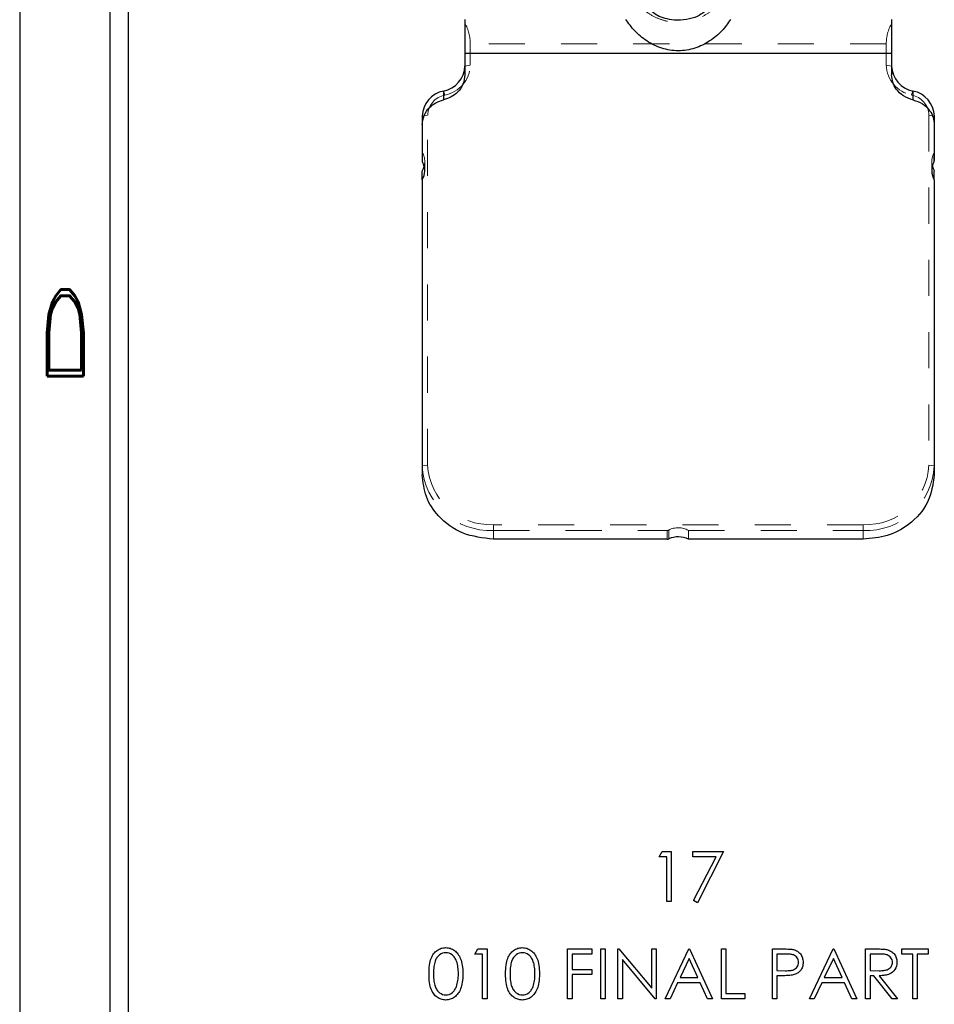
# Model space of a CAD drawing. Header units: inches. Extents: x 7.3 to 43.3, y -43.5 to -20.4.
# Tile 31 of 136: x 7.5 to 10.1, y -31.9 to -29.2. Entities that reach past the tile are written whole.
import ezdxf

# ---------------------------------------------------------------- set-up
doc = ezdxf.new("R2010")
doc.units = ezdxf.units.IN
doc.header["$LTSCALE"] = 0.5
doc.header["$MEASUREMENT"] = 0
doc.linetypes.add('HIDDEN', pattern=[0.225, 0.15, -0.075])
for name, color, linetype in [('APP-M-S', 30, 'Continuous'), ('SID-M-D', 42, 'Continuous'), ('SID-M-S', 105, 'Continuous')]:
    doc.layers.add(name, color=color, linetype=linetype)
doc.styles.add('R', font='ROMAND.SHX')

# ---------------------------------------------------------------- blocks, each defined once
blk = doc.blocks.new('*U11')
at = {"layer": 'SID-M-S'}
for p, q in [((-34.55, 22), (-34.55, 0)), ((-34.3, 22), (-34.3, 0)), ((-34.25, 22), (-34.25, 0))]:
    blk.add_line(p, q, dxfattribs=at)
at = {"layer": 'SID-M-D', "style": 'R', "width": 4}
blk.add_text('D', height=0.1, rotation=90, dxfattribs=at).set_placement((-34.3738, 12.6806))

msp = doc.modelspace()

# ---------------------------------------------------------------- linework, layer by layer
at = {"color": 7, "linetype": 'Continuous'}
for p, q in [((9.3111, -31.4931), (9.3192, -31.479)), ((9.3192, -31.479), (9.3447, -31.479)), ((9.3447, -31.479), (9.3447, -31.479)), ((9.3447, -31.479), (9.3447, -31.6168)), ((9.4048, -31.479), (9.4896, -31.479)), ((9.4048, -31.4931), (9.4048, -31.479)), ((9.4896, -31.479), (9.4171, -31.6203)), ((9.4896, -31.479), (9.4896, -31.479)), ((9.3323, -31.4931), (9.3111, -31.4931)), ((9.3111, -31.4931), (9.3111, -31.4931)), ((9.3323, -31.6168), (9.3323, -31.4931)), ((9.3323, -31.4931), (9.3323, -31.4931)), ((9.4686, -31.4931), (9.4048, -31.4931)), ((9.4048, -31.4931), (9.4048, -31.4931)), ((9.4064, -31.6144), (9.4686, -31.4931)), ((9.4686, -31.4931), (9.4686, -31.4931)), ((9.3447, -31.6168), (9.3323, -31.6168)), ((9.3323, -31.6168), (9.3323, -31.6168)), ((9.3447, -31.6168), (9.3447, -31.6168)), ((9.4171, -31.6203), (9.4064, -31.6144)), ((9.4064, -31.6144), (9.4064, -31.6144)), ((9.4171, -31.6203), (9.4171, -31.6203)), ((8.6871, -31.7617), (8.6893, -31.759)), ((8.6893, -31.759), (8.6915, -31.7565)), ((8.6915, -31.7565), (8.6939, -31.7542)), ((8.6939, -31.7542), (8.6965, -31.7522)), ((8.6965, -31.7522), (8.6992, -31.7504)), ((8.6992, -31.7504), (8.702, -31.7488)), ((8.702, -31.7488), (8.7049, -31.7475)), ((8.7049, -31.7475), (8.7078, -31.7464)), ((8.7117, -31.7601), (8.7075, -31.762)), ((8.7078, -31.7464), (8.7108, -31.7456)), ((8.7108, -31.7456), (8.7139, -31.745)), ((8.7162, -31.759), (8.7117, -31.7601)), ((8.7139, -31.745), (8.7171, -31.7446)), ((8.7207, -31.7586), (8.7162, -31.759)), ((8.7171, -31.7446), (8.7203, -31.7445)), ((8.7203, -31.7445), (8.7203, -31.7445)), ((8.7203, -31.7445), (8.7236, -31.7446)), ((8.7252, -31.759), (8.7207, -31.7586)), ((8.7207, -31.7586), (8.7207, -31.7586)), ((8.7236, -31.7446), (8.7268, -31.745)), ((8.7296, -31.7601), (8.7252, -31.759)), ((8.7268, -31.745), (8.73, -31.7456)), ((8.7339, -31.762), (8.7296, -31.7601)), ((8.73, -31.7456), (8.733, -31.7464)), ((8.733, -31.7464), (8.736, -31.7475)), ((8.736, -31.7475), (8.7389, -31.7488)), ((8.7389, -31.7488), (8.7418, -31.7504)), ((8.7418, -31.7504), (8.7445, -31.7522)), ((8.7445, -31.7522), (8.7471, -31.7543)), ((8.7471, -31.7543), (8.7496, -31.7566)), ((8.7496, -31.7566), (8.752, -31.7591)), ((8.752, -31.7591), (8.7542, -31.7619)), ((8.8015, -31.7622), (8.8095, -31.748)), ((8.8095, -31.748), (8.835, -31.748)), ((8.835, -31.748), (8.835, -31.748)), ((8.835, -31.748), (8.835, -31.8858)), ((8.8991, -31.7617), (8.9012, -31.759)), ((8.9012, -31.759), (8.9035, -31.7565)), ((8.9035, -31.7565), (8.9059, -31.7542)), ((8.9059, -31.7542), (8.9085, -31.7522)), ((8.9085, -31.7522), (8.9112, -31.7504)), ((8.9112, -31.7504), (8.914, -31.7488)), ((8.914, -31.7488), (8.9169, -31.7475)), ((8.9169, -31.7475), (8.9198, -31.7464)), ((8.9237, -31.7601), (8.9195, -31.762)), ((8.9198, -31.7464), (8.9228, -31.7456)), ((8.9228, -31.7456), (8.9259, -31.745)), ((8.9282, -31.759), (8.9237, -31.7601)), ((8.9259, -31.745), (8.9291, -31.7446)), ((8.9327, -31.7586), (8.9282, -31.759)), ((8.9291, -31.7446), (8.9323, -31.7445)), ((8.9323, -31.7445), (8.9323, -31.7445)), ((8.9323, -31.7445), (8.9356, -31.7446)), ((8.9372, -31.759), (8.9327, -31.7586)), ((8.9327, -31.7586), (8.9327, -31.7586)), ((8.9356, -31.7446), (8.9388, -31.745)), ((8.9416, -31.7601), (8.9372, -31.759)), ((8.9388, -31.745), (8.942, -31.7456)), ((8.9459, -31.762), (8.9416, -31.7601)), ((8.942, -31.7456), (8.945, -31.7464)), ((8.945, -31.7464), (8.948, -31.7475)), ((8.948, -31.7475), (8.9509, -31.7488)), ((8.9509, -31.7488), (8.9537, -31.7504)), ((8.9537, -31.7504), (8.9565, -31.7522)), ((8.9565, -31.7522), (8.9591, -31.7543)), ((8.9591, -31.7543), (8.9616, -31.7566)), ((8.9616, -31.7566), (8.964, -31.7591)), ((8.964, -31.7591), (8.9662, -31.7619)), ((9.0576, -31.748), (9.1247, -31.748)), ((9.0576, -31.8858), (9.0576, -31.748)), ((9.1247, -31.748), (9.1247, -31.748)), ((9.1247, -31.748), (9.1247, -31.7622)), ((9.1495, -31.748), (9.1618, -31.748)), ((9.1495, -31.8858), (9.1495, -31.748)), ((9.1618, -31.748), (9.1618, -31.748)), ((9.1618, -31.748), (9.1618, -31.8858)), ((9.1972, -31.8858), (9.1972, -31.748)), ((9.1972, -31.748), (9.1972, -31.748)), ((9.1972, -31.748), (9.1998, -31.748)), ((9.1998, -31.748), (9.1998, -31.748)), ((9.1998, -31.748), (9.2908, -31.8565)), ((9.2908, -31.8565), (9.2908, -31.748)), ((9.2908, -31.748), (9.2908, -31.748)), ((9.2908, -31.748), (9.3032, -31.748)), ((9.3032, -31.748), (9.3032, -31.748)), ((9.3032, -31.748), (9.3032, -31.8858)), ((9.3279, -31.8858), (9.3933, -31.748)), ((9.3933, -31.748), (9.3933, -31.748)), ((9.3933, -31.748), (9.395, -31.748)), ((9.395, -31.748), (9.4586, -31.8858)), ((9.4834, -31.748), (9.4957, -31.748)), ((9.4834, -31.8858), (9.4834, -31.748)), ((9.4957, -31.748), (9.4957, -31.748)), ((9.4957, -31.748), (9.4957, -31.8717)), ((9.6247, -31.748), (9.6517, -31.748)), ((9.6247, -31.8858), (9.6247, -31.748)), ((9.6517, -31.748), (9.6517, -31.748)), ((9.6517, -31.748), (9.6573, -31.7481)), ((9.6573, -31.7481), (9.6624, -31.7482)), ((9.6624, -31.7482), (9.667, -31.7483)), ((9.667, -31.7483), (9.6712, -31.7486)), ((9.6712, -31.7486), (9.6749, -31.7488)), ((9.6749, -31.7488), (9.6781, -31.7492)), ((9.6781, -31.7492), (9.6808, -31.7496)), ((9.6808, -31.7496), (9.6831, -31.7501)), ((9.6831, -31.7501), (9.6831, -31.7501)), ((9.6831, -31.7501), (9.6859, -31.7509)), ((9.6859, -31.7509), (9.6887, -31.7519)), ((9.6887, -31.7519), (9.6912, -31.7532)), ((9.6912, -31.7532), (9.6937, -31.7546)), ((9.6937, -31.7546), (9.696, -31.7562)), ((9.696, -31.7562), (9.6981, -31.758)), ((9.6981, -31.758), (9.7002, -31.76)), ((9.7002, -31.76), (9.7021, -31.7621)), ((9.7272, -31.8858), (9.7925, -31.748)), ((9.7925, -31.748), (9.7925, -31.748)), ((9.7925, -31.748), (9.7943, -31.748)), ((9.7943, -31.748), (9.8579, -31.8858)), ((9.8826, -31.748), (9.9102, -31.748)), ((9.8826, -31.8858), (9.8826, -31.748)), ((9.9102, -31.748), (9.9102, -31.748)), ((9.9102, -31.748), (9.9157, -31.7481)), ((9.9157, -31.7481), (9.9208, -31.7481)), ((9.9208, -31.7481), (9.9254, -31.7483)), ((9.9254, -31.7483), (9.9295, -31.7485)), ((9.9295, -31.7485), (9.9332, -31.7488)), ((9.9332, -31.7488), (9.9364, -31.7491)), ((9.9364, -31.7491), (9.9392, -31.7495)), ((9.9392, -31.7495), (9.9414, -31.7499)), ((9.9414, -31.7499), (9.9414, -31.7499)), ((9.9414, -31.7499), (9.9444, -31.7507)), ((9.9444, -31.7507), (9.9473, -31.7517)), ((9.9473, -31.7517), (9.95, -31.7529)), ((9.95, -31.7529), (9.9526, -31.7543)), ((9.9526, -31.7543), (9.955, -31.756)), ((9.955, -31.756), (9.9573, -31.7578)), ((9.9573, -31.7578), (9.9595, -31.7598)), ((9.9595, -31.7598), (9.9615, -31.762)), ((9.9833, -31.7622), (9.9833, -31.748)), ((9.9833, -31.748), (9.9833, -31.748)), ((9.9833, -31.748), (10.0557, -31.748)), ((10.0557, -31.748), (10.0557, -31.748)), ((10.0557, -31.748), (10.0557, -31.7622)), ((8.6757, -31.7928), (8.6765, -31.7877)), ((8.6765, -31.7877), (8.6775, -31.783)), ((8.6775, -31.783), (8.6787, -31.7787)), ((8.6787, -31.7787), (8.6801, -31.7748)), ((8.6801, -31.7748), (8.6816, -31.7712)), ((8.6816, -31.7712), (8.6833, -31.7678)), ((8.6833, -31.7678), (8.6851, -31.7646)), ((8.6851, -31.7646), (8.6871, -31.7617)), ((8.6899, -31.7854), (8.689, -31.7889)), ((8.6909, -31.7823), (8.6899, -31.7854)), ((8.692, -31.7795), (8.6909, -31.7823)), ((8.6933, -31.7768), (8.692, -31.7795)), ((8.6946, -31.7744), (8.6933, -31.7768)), ((8.6961, -31.7721), (8.6946, -31.7744)), ((8.6977, -31.7699), (8.6961, -31.7721)), ((8.6995, -31.768), (8.6977, -31.7699)), ((8.7013, -31.7662), (8.6995, -31.768)), ((8.7033, -31.7646), (8.7013, -31.7662)), ((8.7075, -31.762), (8.7033, -31.7646)), ((8.7381, -31.7646), (8.7339, -31.762)), ((8.74, -31.7662), (8.7381, -31.7646)), ((8.7419, -31.7681), (8.74, -31.7662)), ((8.7437, -31.7701), (8.7419, -31.7681)), ((8.7454, -31.7724), (8.7437, -31.7701)), ((8.7469, -31.7749), (8.7454, -31.7724)), ((8.7483, -31.7776), (8.7469, -31.7749)), ((8.7497, -31.7805), (8.7483, -31.7776)), ((8.7509, -31.7836), (8.7497, -31.7805)), ((8.752, -31.787), (8.7509, -31.7836)), ((8.7529, -31.7906), (8.752, -31.787)), ((8.7542, -31.7619), (8.7562, -31.7649)), ((8.7562, -31.7649), (8.7582, -31.7682)), ((8.7582, -31.7682), (8.7599, -31.7717)), ((8.7599, -31.7717), (8.7616, -31.7754)), ((8.7616, -31.7754), (8.7631, -31.7795)), ((8.7631, -31.7795), (8.7644, -31.7838)), ((8.7644, -31.7838), (8.7654, -31.7885)), ((8.8227, -31.7622), (8.8015, -31.7622)), ((8.8015, -31.7622), (8.8015, -31.7622)), ((8.8227, -31.8858), (8.8227, -31.7622)), ((8.8227, -31.7622), (8.8227, -31.7622)), ((8.8877, -31.7928), (8.8885, -31.7877)), ((8.8885, -31.7877), (8.8895, -31.783)), ((8.8895, -31.783), (8.8907, -31.7787)), ((8.8907, -31.7787), (8.8921, -31.7748)), ((8.8921, -31.7748), (8.8936, -31.7712)), ((8.8936, -31.7712), (8.8953, -31.7678)), ((8.8953, -31.7678), (8.8971, -31.7646)), ((8.8971, -31.7646), (8.8991, -31.7617)), ((8.9019, -31.7854), (8.901, -31.7889)), ((8.9029, -31.7823), (8.9019, -31.7854)), ((8.904, -31.7795), (8.9029, -31.7823)), ((8.9052, -31.7768), (8.904, -31.7795)), ((8.9066, -31.7744), (8.9052, -31.7768)), ((8.9081, -31.7721), (8.9066, -31.7744)), ((8.9097, -31.7699), (8.9081, -31.7721)), ((8.9115, -31.768), (8.9097, -31.7699)), ((8.9133, -31.7662), (8.9115, -31.768)), ((8.9153, -31.7646), (8.9133, -31.7662)), ((8.9195, -31.762), (8.9153, -31.7646)), ((8.95, -31.7646), (8.9459, -31.762)), ((8.952, -31.7662), (8.95, -31.7646)), ((8.9539, -31.7681), (8.952, -31.7662)), ((8.9557, -31.7701), (8.9539, -31.7681)), ((8.9574, -31.7724), (8.9557, -31.7701)), ((8.9589, -31.7749), (8.9574, -31.7724)), ((8.9603, -31.7776), (8.9589, -31.7749)), ((8.9617, -31.7805), (8.9603, -31.7776)), ((8.9629, -31.7836), (8.9617, -31.7805)), ((8.964, -31.787), (8.9629, -31.7836)), ((8.9649, -31.7906), (8.964, -31.787)), ((8.9662, -31.7619), (8.9682, -31.7649)), ((8.9682, -31.7649), (8.9702, -31.7682)), ((8.9702, -31.7682), (8.9719, -31.7717)), ((8.9719, -31.7717), (8.9736, -31.7754)), ((8.9736, -31.7754), (8.9751, -31.7795)), ((8.9751, -31.7795), (8.9764, -31.7838)), ((8.9764, -31.7838), (8.9774, -31.7885)), ((9.1247, -31.7622), (9.07, -31.7622)), ((9.07, -31.7622), (9.07, -31.7622)), ((9.07, -31.7622), (9.07, -31.8046)), ((9.1247, -31.7622), (9.1247, -31.7622)), ((9.3004, -31.8858), (9.2095, -31.7776)), ((9.2095, -31.7776), (9.2095, -31.7776)), ((9.2095, -31.7776), (9.2095, -31.8858)), ((9.394, -31.7749), (9.3691, -31.8275)), ((9.4183, -31.8275), (9.394, -31.7749)), ((9.6371, -31.7622), (9.6371, -31.8081)), ((9.6623, -31.7622), (9.6371, -31.7622)), ((9.6657, -31.7622), (9.6623, -31.7622)), ((9.6623, -31.7622), (9.6623, -31.7622)), ((9.669, -31.7623), (9.6657, -31.7622)), ((9.6719, -31.7625), (9.669, -31.7623)), ((9.6747, -31.7628), (9.6719, -31.7625)), ((9.6771, -31.7631), (9.6747, -31.7628)), ((9.6794, -31.7635), (9.6771, -31.7631)), ((9.6813, -31.764), (9.6794, -31.7635)), ((9.683, -31.7646), (9.6813, -31.764)), ((9.686, -31.7659), (9.683, -31.7646)), ((9.6888, -31.7678), (9.686, -31.7659)), ((9.6911, -31.77), (9.6888, -31.7678)), ((9.6932, -31.7726), (9.6911, -31.77)), ((9.6949, -31.7755), (9.6932, -31.7726)), ((9.6962, -31.7785), (9.6949, -31.7755)), ((9.6969, -31.7817), (9.6962, -31.7785)), ((9.6971, -31.785), (9.6969, -31.7817)), ((9.6969, -31.7884), (9.6971, -31.785)), ((9.6971, -31.785), (9.6971, -31.785)), ((9.7021, -31.7621), (9.7038, -31.7645)), ((9.7038, -31.7645), (9.7053, -31.767)), ((9.7053, -31.767), (9.7066, -31.7696)), ((9.7066, -31.7696), (9.7076, -31.7724)), ((9.7076, -31.7724), (9.7084, -31.7753)), ((9.7084, -31.7753), (9.709, -31.7784)), ((9.709, -31.7784), (9.7094, -31.7816)), ((9.7094, -31.7816), (9.7095, -31.785)), ((9.7095, -31.785), (9.7094, -31.7884)), ((9.7095, -31.785), (9.7095, -31.785)), ((9.7933, -31.7749), (9.7683, -31.8275)), ((9.8176, -31.8275), (9.7933, -31.7749)), ((9.895, -31.7622), (9.895, -31.8081)), ((9.9208, -31.7622), (9.895, -31.7622)), ((9.9244, -31.7622), (9.9208, -31.7622)), ((9.9208, -31.7622), (9.9208, -31.7622)), ((9.9278, -31.7623), (9.9244, -31.7622)), ((9.9309, -31.7625), (9.9278, -31.7623)), ((9.9337, -31.7628), (9.9309, -31.7625)), ((9.9363, -31.7631), (9.9337, -31.7628)), ((9.9386, -31.7635), (9.9363, -31.7631)), ((9.9406, -31.764), (9.9386, -31.7635)), ((9.9424, -31.7646), (9.9406, -31.764)), ((9.9454, -31.7659), (9.9424, -31.7646)), ((9.9482, -31.7677), (9.9454, -31.7659)), ((9.9507, -31.7699), (9.9482, -31.7677)), ((9.9528, -31.7725), (9.9507, -31.7699)), ((9.9546, -31.7754), (9.9528, -31.7725)), ((9.9558, -31.7784), (9.9546, -31.7754)), ((9.9566, -31.7815), (9.9558, -31.7784)), ((9.9568, -31.7848), (9.9566, -31.7815)), ((9.9566, -31.7882), (9.9568, -31.7848)), ((9.9568, -31.7848), (9.9568, -31.7848)), ((9.9615, -31.762), (9.9633, -31.7644)), ((9.9633, -31.7644), (9.9649, -31.767)), ((9.9649, -31.767), (9.9662, -31.7696)), ((9.9662, -31.7696), (9.9673, -31.7724)), ((9.9673, -31.7724), (9.9681, -31.7753)), ((9.9681, -31.7753), (9.9687, -31.7784)), ((9.9687, -31.7784), (9.9691, -31.7816)), ((9.9692, -31.7849), (9.9689, -31.7904)), ((9.9691, -31.7816), (9.9692, -31.7849)), ((9.9692, -31.7849), (9.9692, -31.7849)), ((10.0133, -31.7622), (9.9833, -31.7622)), ((10.0133, -31.8858), (10.0133, -31.7622)), ((10.0133, -31.7622), (10.0133, -31.7622)), ((10.0557, -31.7622), (10.0257, -31.7622)), ((10.0257, -31.7622), (10.0257, -31.7622)), ((10.0257, -31.7622), (10.0257, -31.8858)), ((10.0557, -31.7622), (10.0557, -31.7622)), ((8.6743, -31.8104), (8.6746, -31.8041)), ((8.6743, -31.817), (8.6743, -31.8104)), ((8.6746, -31.8041), (8.6751, -31.7982)), ((8.6751, -31.7982), (8.6757, -31.7928)), ((8.6867, -31.8114), (8.6866, -31.8169)), ((8.6869, -31.8062), (8.6867, -31.8114)), ((8.6872, -31.8013), (8.6869, -31.8062)), ((8.6877, -31.7968), (8.6872, -31.8013)), ((8.6883, -31.7927), (8.6877, -31.7968)), ((8.689, -31.7889), (8.6883, -31.7927)), ((8.7537, -31.7944), (8.7529, -31.7906)), ((8.7544, -31.7984), (8.7537, -31.7944)), ((8.7549, -31.8027), (8.7544, -31.7984)), ((8.7552, -31.8072), (8.7549, -31.8027)), ((8.7554, -31.812), (8.7552, -31.8072)), ((8.7555, -31.8169), (8.7554, -31.812)), ((8.7654, -31.7885), (8.7663, -31.7935)), ((8.7663, -31.7935), (8.767, -31.7989)), ((8.767, -31.7989), (8.7675, -31.8046)), ((8.7675, -31.8046), (8.7678, -31.8106)), ((8.7678, -31.8106), (8.7679, -31.817)), ((8.8863, -31.8104), (8.8866, -31.8041)), ((8.8863, -31.817), (8.8863, -31.8104)), ((8.8866, -31.8041), (8.8871, -31.7982)), ((8.8871, -31.7982), (8.8877, -31.7928)), ((8.8987, -31.8114), (8.8986, -31.8169)), ((8.8989, -31.8062), (8.8987, -31.8114)), ((8.8992, -31.8013), (8.8989, -31.8062)), ((8.8997, -31.7968), (8.8992, -31.8013)), ((8.9003, -31.7927), (8.8997, -31.7968)), ((8.901, -31.7889), (8.9003, -31.7927)), ((8.9657, -31.7944), (8.9649, -31.7906)), ((8.9664, -31.7984), (8.9657, -31.7944)), ((8.9669, -31.8027), (8.9664, -31.7984)), ((8.9672, -31.8072), (8.9669, -31.8027)), ((8.9674, -31.812), (8.9672, -31.8072)), ((8.9675, -31.8169), (8.9674, -31.812)), ((8.9774, -31.7885), (8.9783, -31.7935)), ((8.9783, -31.7935), (8.979, -31.7989)), ((8.979, -31.7989), (8.9795, -31.8046)), ((8.9795, -31.8046), (8.9798, -31.8106)), ((8.9798, -31.8106), (8.9799, -31.817)), ((9.07, -31.8046), (9.07, -31.8046)), ((9.07, -31.8046), (9.1247, -31.8046)), ((9.1247, -31.8046), (9.1247, -31.8046)), ((9.1247, -31.8046), (9.1247, -31.8187)), ((9.6371, -31.8081), (9.6371, -31.8081)), ((9.6371, -31.8081), (9.6612, -31.8084)), ((9.6612, -31.8084), (9.6612, -31.8084)), ((9.6612, -31.8084), (9.6647, -31.8084)), ((9.6647, -31.8084), (9.668, -31.8082)), ((9.668, -31.8082), (9.671, -31.808)), ((9.671, -31.808), (9.6739, -31.8078)), ((9.6739, -31.8078), (9.6764, -31.8074)), ((9.6764, -31.8074), (9.6787, -31.807)), ((9.6787, -31.807), (9.6808, -31.8065)), ((9.6808, -31.8065), (9.6826, -31.8059)), ((9.6826, -31.8059), (9.6858, -31.8044)), ((9.6858, -31.8044), (9.6887, -31.8026)), ((9.6887, -31.8026), (9.6911, -31.8003)), ((9.6911, -31.8003), (9.6932, -31.7977)), ((9.6932, -31.7977), (9.6949, -31.7948)), ((9.6959, -31.8138), (9.6935, -31.8154)), ((9.6949, -31.7948), (9.6962, -31.7917)), ((9.6982, -31.812), (9.6959, -31.8138)), ((9.6962, -31.7917), (9.6969, -31.7884)), ((9.7003, -31.81), (9.6982, -31.812)), ((9.7022, -31.8078), (9.7003, -31.81)), ((9.7039, -31.8055), (9.7022, -31.8078)), ((9.7054, -31.803), (9.7039, -31.8055)), ((9.7066, -31.8004), (9.7054, -31.803)), ((9.7077, -31.7976), (9.7066, -31.8004)), ((9.7085, -31.7947), (9.7077, -31.7976)), ((9.709, -31.7916), (9.7085, -31.7947)), ((9.7094, -31.7884), (9.709, -31.7916)), ((9.895, -31.8081), (9.895, -31.8081)), ((9.895, -31.8081), (9.9202, -31.8083)), ((9.9202, -31.8083), (9.9202, -31.8083)), ((9.9202, -31.8083), (9.9237, -31.8083)), ((9.9237, -31.8083), (9.9271, -31.8081)), ((9.9271, -31.8081), (9.9301, -31.8079)), ((9.9301, -31.8079), (9.933, -31.8076)), ((9.933, -31.8076), (9.9356, -31.8073)), ((9.9356, -31.8073), (9.9379, -31.8068)), ((9.9379, -31.8068), (9.94, -31.8063)), ((9.94, -31.8063), (9.9419, -31.8057)), ((9.9419, -31.8057), (9.9452, -31.8042)), ((9.9452, -31.8042), (9.9482, -31.8024)), ((9.9482, -31.8024), (9.9507, -31.8001)), ((9.9507, -31.8001), (9.9529, -31.7975)), ((9.9529, -31.7975), (9.9546, -31.7946)), ((9.9571, -31.8123), (9.953, -31.8153)), ((9.9546, -31.7946), (9.9558, -31.7915)), ((9.9558, -31.7915), (9.9566, -31.7882)), ((9.9607, -31.8088), (9.9571, -31.8123)), ((9.9637, -31.8048), (9.9607, -31.8088)), ((9.9661, -31.8003), (9.9637, -31.8048)), ((9.9678, -31.7955), (9.9661, -31.8003)), ((9.9689, -31.7904), (9.9678, -31.7955)), ((8.6743, -31.8235), (8.6743, -31.817)), ((8.6746, -31.8298), (8.6743, -31.8235)), ((8.6751, -31.8356), (8.6746, -31.8298)), ((8.6758, -31.841), (8.6751, -31.8356)), ((8.6766, -31.8461), (8.6758, -31.841)), ((8.6866, -31.8169), (8.6867, -31.8224)), ((8.6867, -31.8224), (8.6869, -31.8276)), ((8.6869, -31.8276), (8.6872, -31.8325)), ((8.6872, -31.8325), (8.6877, -31.837)), ((8.6877, -31.837), (8.6883, -31.8411)), ((8.6883, -31.8411), (8.689, -31.8449)), ((8.7526, -31.844), (8.7535, -31.8399)), ((8.7535, -31.8399), (8.7542, -31.8357)), ((8.7542, -31.8357), (8.7548, -31.8313)), ((8.7548, -31.8313), (8.7552, -31.8267)), ((8.7552, -31.8267), (8.7554, -31.8219)), ((8.7554, -31.8219), (8.7555, -31.8169)), ((8.7555, -31.8169), (8.7555, -31.8169)), ((8.7663, -31.8403), (8.7655, -31.8453)), ((8.767, -31.835), (8.7663, -31.8403)), ((8.7675, -31.8293), (8.767, -31.835)), ((8.7678, -31.8233), (8.7675, -31.8293)), ((8.7679, -31.817), (8.7678, -31.8233)), ((8.7679, -31.817), (8.7679, -31.817)), ((8.8863, -31.8235), (8.8863, -31.817)), ((8.8866, -31.8298), (8.8863, -31.8235)), ((8.8871, -31.8356), (8.8866, -31.8298)), ((8.8877, -31.841), (8.8871, -31.8356)), ((8.8886, -31.8461), (8.8877, -31.841)), ((8.8986, -31.8169), (8.8987, -31.8224)), ((8.8987, -31.8224), (8.8989, -31.8276)), ((8.8989, -31.8276), (8.8992, -31.8325)), ((8.8992, -31.8325), (8.8997, -31.837)), ((8.8997, -31.837), (8.9003, -31.8411)), ((8.9003, -31.8411), (8.901, -31.8449)), ((8.9646, -31.844), (8.9655, -31.8399)), ((8.9655, -31.8399), (8.9662, -31.8357)), ((8.9662, -31.8357), (8.9668, -31.8313)), ((8.9668, -31.8313), (8.9672, -31.8267)), ((8.9672, -31.8267), (8.9674, -31.8219)), ((8.9674, -31.8219), (8.9675, -31.8169)), ((8.9675, -31.8169), (8.9675, -31.8169)), ((8.9783, -31.8403), (8.9775, -31.8453)), ((8.979, -31.835), (8.9783, -31.8403)), ((8.9795, -31.8293), (8.979, -31.835)), ((8.9798, -31.8233), (8.9795, -31.8293)), ((8.9799, -31.817), (8.9798, -31.8233)), ((8.9799, -31.817), (8.9799, -31.817)), ((9.1247, -31.8187), (9.07, -31.8187)), ((9.07, -31.8187), (9.07, -31.8187)), ((9.07, -31.8187), (9.07, -31.8858)), ((9.1247, -31.8187), (9.1247, -31.8187)), ((9.3624, -31.8417), (9.3414, -31.8858)), ((9.4248, -31.8417), (9.3624, -31.8417)), ((9.3624, -31.8417), (9.3624, -31.8417)), ((9.3691, -31.8275), (9.3691, -31.8275)), ((9.3691, -31.8275), (9.4183, -31.8275)), ((9.4183, -31.8275), (9.4183, -31.8275)), ((9.4452, -31.8858), (9.4248, -31.8417)), ((9.4248, -31.8417), (9.4248, -31.8417)), ((9.6469, -31.8222), (9.6371, -31.8222)), ((9.6371, -31.8222), (9.6371, -31.8222)), ((9.6371, -31.8222), (9.6371, -31.8858)), ((9.6531, -31.8222), (9.6469, -31.8222)), ((9.6469, -31.8222), (9.6469, -31.8222)), ((9.6588, -31.8221), (9.6531, -31.8222)), ((9.6639, -31.8219), (9.6588, -31.8221)), ((9.6685, -31.8216), (9.6639, -31.8219)), ((9.6727, -31.8213), (9.6685, -31.8216)), ((9.6763, -31.821), (9.6727, -31.8213)), ((9.6794, -31.8205), (9.6763, -31.821)), ((9.682, -31.82), (9.6794, -31.8205)), ((9.6851, -31.8191), (9.682, -31.82)), ((9.682, -31.82), (9.682, -31.82)), ((9.6881, -31.818), (9.6851, -31.8191)), ((9.6909, -31.8168), (9.6881, -31.818)), ((9.6935, -31.8154), (9.6909, -31.8168)), ((9.7616, -31.8417), (9.7407, -31.8858)), ((9.8241, -31.8417), (9.7616, -31.8417)), ((9.7616, -31.8417), (9.7616, -31.8417)), ((9.7683, -31.8275), (9.7683, -31.8275)), ((9.7683, -31.8275), (9.8176, -31.8275)), ((9.8176, -31.8275), (9.8176, -31.8275)), ((9.8444, -31.8858), (9.8241, -31.8417)), ((9.8241, -31.8417), (9.8241, -31.8417)), ((9.905, -31.8222), (9.895, -31.8222)), ((9.895, -31.8222), (9.895, -31.8222)), ((9.895, -31.8222), (9.895, -31.8858)), ((9.9557, -31.8858), (9.905, -31.8222)), ((9.905, -31.8222), (9.905, -31.8222)), ((9.9247, -31.8221), (9.9203, -31.8222)), ((9.9203, -31.8222), (9.9203, -31.8222)), ((9.9203, -31.8222), (9.971, -31.8858)), ((9.9287, -31.8219), (9.9247, -31.8221)), ((9.9326, -31.8216), (9.9287, -31.8219)), ((9.9362, -31.8211), (9.9326, -31.8216)), ((9.9396, -31.8204), (9.9362, -31.8211)), ((9.9427, -31.8197), (9.9396, -31.8204)), ((9.9456, -31.8188), (9.9427, -31.8197)), ((9.9482, -31.8178), (9.9456, -31.8188)), ((9.953, -31.8153), (9.9482, -31.8178)), ((8.6776, -31.8508), (8.6766, -31.8461)), ((8.6788, -31.8552), (8.6776, -31.8508)), ((8.6802, -31.8591), (8.6788, -31.8552)), ((8.6817, -31.8628), (8.6802, -31.8591)), ((8.6834, -31.8662), (8.6817, -31.8628)), ((8.6853, -31.8694), (8.6834, -31.8662)), ((8.6873, -31.8723), (8.6853, -31.8694)), ((8.689, -31.8449), (8.6899, -31.8484)), ((8.6899, -31.8484), (8.6909, -31.8515)), ((8.6909, -31.8515), (8.692, -31.8543)), ((8.692, -31.8543), (8.6932, -31.8569)), ((8.6932, -31.8569), (8.6946, -31.8594)), ((8.6946, -31.8594), (8.6961, -31.8617)), ((8.6961, -31.8617), (8.6977, -31.8638)), ((8.6977, -31.8638), (8.6994, -31.8658)), ((8.6994, -31.8658), (8.7013, -31.8676)), ((8.7013, -31.8676), (8.7033, -31.8692)), ((8.7033, -31.8692), (8.7075, -31.8718)), ((8.734, -31.8719), (8.7381, -31.8693)), ((8.7381, -31.8693), (8.74, -31.8677)), ((8.74, -31.8677), (8.7419, -31.866)), ((8.7419, -31.866), (8.7436, -31.864)), ((8.7436, -31.864), (8.7452, -31.8619)), ((8.7452, -31.8619), (8.7466, -31.8596)), ((8.7466, -31.8596), (8.748, -31.8571)), ((8.748, -31.8571), (8.7492, -31.8544)), ((8.7492, -31.8544), (8.7503, -31.8516)), ((8.7503, -31.8516), (8.7515, -31.8479)), ((8.7503, -31.8516), (8.7503, -31.8516)), ((8.7515, -31.8479), (8.7526, -31.844)), ((8.7564, -31.8688), (8.7543, -31.8718)), ((8.7583, -31.8655), (8.7564, -31.8688)), ((8.7601, -31.8621), (8.7583, -31.8655)), ((8.7617, -31.8583), (8.7601, -31.8621)), ((8.7631, -31.8543), (8.7617, -31.8583)), ((8.7644, -31.85), (8.7631, -31.8543)), ((8.7655, -31.8453), (8.7644, -31.85)), ((8.8896, -31.8508), (8.8886, -31.8461)), ((8.8908, -31.8552), (8.8896, -31.8508)), ((8.8922, -31.8591), (8.8908, -31.8552)), ((8.8937, -31.8628), (8.8922, -31.8591)), ((8.8954, -31.8662), (8.8937, -31.8628)), ((8.8973, -31.8694), (8.8954, -31.8662)), ((8.8993, -31.8723), (8.8973, -31.8694)), ((8.901, -31.8449), (8.9019, -31.8484)), ((8.9019, -31.8484), (8.9028, -31.8515)), ((8.9028, -31.8515), (8.904, -31.8543)), ((8.904, -31.8543), (8.9052, -31.8569)), ((8.9052, -31.8569), (8.9066, -31.8594)), ((8.9066, -31.8594), (8.9081, -31.8617)), ((8.9081, -31.8617), (8.9097, -31.8638)), ((8.9097, -31.8638), (8.9114, -31.8658)), ((8.9114, -31.8658), (8.9133, -31.8676)), ((8.9133, -31.8676), (8.9153, -31.8692)), ((8.9153, -31.8692), (8.9195, -31.8718)), ((8.946, -31.8719), (8.9501, -31.8693)), ((8.9501, -31.8693), (8.952, -31.8677)), ((8.952, -31.8677), (8.9539, -31.866)), ((8.9539, -31.866), (8.9556, -31.864)), ((8.9556, -31.864), (8.9572, -31.8619)), ((8.9572, -31.8619), (8.9586, -31.8596)), ((8.9586, -31.8596), (8.96, -31.8571)), ((8.96, -31.8571), (8.9612, -31.8544)), ((8.9612, -31.8544), (8.9623, -31.8516)), ((8.9623, -31.8516), (8.9635, -31.8479)), ((8.9623, -31.8516), (8.9623, -31.8516)), ((8.9635, -31.8479), (8.9646, -31.844)), ((8.9684, -31.8688), (8.9663, -31.8718)), ((8.9703, -31.8655), (8.9684, -31.8688)), ((8.972, -31.8621), (8.9703, -31.8655)), ((8.9737, -31.8583), (8.972, -31.8621)), ((8.9751, -31.8543), (8.9737, -31.8583)), ((8.9764, -31.85), (8.9751, -31.8543)), ((8.9775, -31.8453), (8.9764, -31.85)), ((9.2908, -31.8565), (9.2908, -31.8565)), ((8.6894, -31.875), (8.6873, -31.8723)), ((8.6917, -31.8775), (8.6894, -31.875)), ((8.6941, -31.8797), (8.6917, -31.8775)), ((8.6966, -31.8818), (8.6941, -31.8797)), ((8.6993, -31.8835), (8.6966, -31.8818)), ((8.7021, -31.8851), (8.6993, -31.8835)), ((8.7049, -31.8864), (8.7021, -31.8851)), ((8.7079, -31.8875), (8.7049, -31.8864)), ((8.7075, -31.8718), (8.7118, -31.8737)), ((8.7108, -31.8883), (8.7079, -31.8875)), ((8.7139, -31.8889), (8.7108, -31.8883)), ((8.7118, -31.8737), (8.7162, -31.8748)), ((8.7171, -31.8892), (8.7139, -31.8889)), ((8.7162, -31.8748), (8.7207, -31.8752)), ((8.7203, -31.8894), (8.7171, -31.8892)), ((8.7236, -31.8892), (8.7203, -31.8894)), ((8.7203, -31.8894), (8.7203, -31.8894)), ((8.7207, -31.8752), (8.7253, -31.8749)), ((8.7207, -31.8752), (8.7207, -31.8752)), ((8.7268, -31.8889), (8.7236, -31.8892)), ((8.7253, -31.8749), (8.7297, -31.8737)), ((8.73, -31.8883), (8.7268, -31.8889)), ((8.7297, -31.8737), (8.734, -31.8719)), ((8.7331, -31.8874), (8.73, -31.8883)), ((8.736, -31.8863), (8.7331, -31.8874)), ((8.739, -31.885), (8.736, -31.8863)), ((8.7418, -31.8834), (8.739, -31.885)), ((8.7446, -31.8815), (8.7418, -31.8834)), ((8.7472, -31.8795), (8.7446, -31.8815)), ((8.7497, -31.8772), (8.7472, -31.8795)), ((8.7521, -31.8746), (8.7497, -31.8772)), ((8.7543, -31.8718), (8.7521, -31.8746)), ((8.835, -31.8858), (8.8227, -31.8858)), ((8.8227, -31.8858), (8.8227, -31.8858)), ((8.835, -31.8858), (8.835, -31.8858)), ((8.9014, -31.875), (8.8993, -31.8723)), ((8.9036, -31.8775), (8.9014, -31.875)), ((8.9061, -31.8797), (8.9036, -31.8775)), ((8.9086, -31.8818), (8.9061, -31.8797)), ((8.9113, -31.8835), (8.9086, -31.8818)), ((8.9141, -31.8851), (8.9113, -31.8835)), ((8.9169, -31.8864), (8.9141, -31.8851)), ((8.9198, -31.8875), (8.9169, -31.8864)), ((8.9195, -31.8718), (8.9238, -31.8737)), ((8.9228, -31.8883), (8.9198, -31.8875)), ((8.9259, -31.8889), (8.9228, -31.8883)), ((8.9238, -31.8737), (8.9282, -31.8748)), ((8.9291, -31.8892), (8.9259, -31.8889)), ((8.9282, -31.8748), (8.9327, -31.8752)), ((8.9323, -31.8894), (8.9291, -31.8892)), ((8.9356, -31.8892), (8.9323, -31.8894)), ((8.9323, -31.8894), (8.9323, -31.8894)), ((8.9327, -31.8752), (8.9373, -31.8749)), ((8.9327, -31.8752), (8.9327, -31.8752)), ((8.9388, -31.8889), (8.9356, -31.8892)), ((8.9373, -31.8749), (8.9417, -31.8737)), ((8.942, -31.8883), (8.9388, -31.8889)), ((8.9417, -31.8737), (8.946, -31.8719)), ((8.945, -31.8874), (8.942, -31.8883)), ((8.948, -31.8863), (8.945, -31.8874)), ((8.951, -31.885), (8.948, -31.8863)), ((8.9538, -31.8834), (8.951, -31.885)), ((8.9566, -31.8815), (8.9538, -31.8834)), ((8.9592, -31.8795), (8.9566, -31.8815)), ((8.9617, -31.8772), (8.9592, -31.8795)), ((8.9641, -31.8746), (8.9617, -31.8772)), ((8.9663, -31.8718), (8.9641, -31.8746)), ((9.07, -31.8858), (9.0576, -31.8858)), ((9.0576, -31.8858), (9.0576, -31.8858)), ((9.07, -31.8858), (9.07, -31.8858)), ((9.1618, -31.8858), (9.1495, -31.8858)), ((9.1495, -31.8858), (9.1495, -31.8858)), ((9.1618, -31.8858), (9.1618, -31.8858)), ((9.2095, -31.8858), (9.1972, -31.8858)), ((9.2095, -31.8858), (9.2095, -31.8858)), ((9.3032, -31.8858), (9.3004, -31.8858)), ((9.3004, -31.8858), (9.3004, -31.8858)), ((9.3032, -31.8858), (9.3032, -31.8858)), ((9.3414, -31.8858), (9.3279, -31.8858)), ((9.3279, -31.8858), (9.3279, -31.8858)), ((9.3414, -31.8858), (9.3414, -31.8858)), ((9.4586, -31.8858), (9.4452, -31.8858)), ((9.4452, -31.8858), (9.4452, -31.8858)), ((9.4586, -31.8858), (9.4586, -31.8858)), ((9.5487, -31.8858), (9.4834, -31.8858)), ((9.4834, -31.8858), (9.4834, -31.8858)), ((9.4957, -31.8717), (9.4957, -31.8717)), ((9.4957, -31.8717), (9.5487, -31.8717)), ((9.5487, -31.8717), (9.5487, -31.8717)), ((9.5487, -31.8717), (9.5487, -31.8858)), ((9.5487, -31.8858), (9.5487, -31.8858)), ((9.6371, -31.8858), (9.6247, -31.8858)), ((9.6247, -31.8858), (9.6247, -31.8858)), ((9.6371, -31.8858), (9.6371, -31.8858)), ((9.7407, -31.8858), (9.7272, -31.8858)), ((9.7272, -31.8858), (9.7272, -31.8858)), ((9.7407, -31.8858), (9.7407, -31.8858)), ((9.8579, -31.8858), (9.8444, -31.8858)), ((9.8444, -31.8858), (9.8444, -31.8858)), ((9.8579, -31.8858), (9.8579, -31.8858)), ((9.895, -31.8858), (9.8826, -31.8858)), ((9.8826, -31.8858), (9.8826, -31.8858)), ((9.895, -31.8858), (9.895, -31.8858)), ((9.971, -31.8858), (9.9557, -31.8858)), ((9.9557, -31.8858), (9.9557, -31.8858)), ((9.971, -31.8858), (9.971, -31.8858)), ((10.0257, -31.8858), (10.0133, -31.8858)), ((10.0133, -31.8858), (10.0133, -31.8858)), ((10.0257, -31.8858), (10.0257, -31.8858))]:
    msp.add_line(p, q, dxfattribs=at)
at = {"layer": 'APP-M-S', "linetype": 'Continuous', "lineweight": 25}
for p, q in [((8.7736, -29.1767), (8.7736, -29.2708)), ((9.9547, -29.1767), (9.9547, -29.2708)), ((9.9547, -29.2708), (8.7736, -29.2708)), ((8.7736, -29.2708), (8.7736, -29.3301)), ((9.9547, -29.2708), (9.9547, -29.3301)), ((8.7145, -29.3749), (8.7145, -29.3992)), ((10.0137, -29.3749), (10.0137, -29.3992)), ((8.6555, -29.444), (8.6555, -29.4683)), ((10.0728, -29.444), (10.0728, -29.4683)), ((8.6555, -29.4683), (8.6555, -29.5674)), ((10.0728, -29.4683), (10.0728, -29.5674)), ((8.6555, -29.6205), (8.6555, -29.5962)), ((10.0728, -29.6205), (10.0728, -29.5962)), ((8.6555, -29.6205), (8.6555, -30.4362)), ((10.0728, -29.6205), (10.0728, -30.4362)), ((9.3336, -30.6146), (8.8523, -30.6146)), ((9.8759, -30.6146), (9.3922, -30.6146))]:
    msp.add_line(p, q, dxfattribs=at)
at = {"layer": 'APP-M-S', "linetype": 'HIDDEN', "lineweight": 18}
for p, q in [((8.7886, -29.3035), (8.7886, -29.2442)), ((9.9397, -29.2442), (8.7886, -29.2442)), ((9.9397, -29.2442), (9.9397, -29.3035)), ((8.7736, -29.3058), (8.7886, -29.3035)), ((9.9397, -29.3035), (9.9547, -29.3058)), ((8.7145, -29.3749), (8.7183, -29.3857)), ((10.01, -29.3857), (10.0137, -29.3749)), ((8.6555, -29.444), (8.6705, -29.4417)), ((8.6705, -30.4096), (8.6705, -29.4417)), ((10.0578, -29.4417), (10.0728, -29.444)), ((10.0578, -29.4417), (10.0578, -30.4096)), ((8.6565, -29.5713), (8.6565, -29.5468)), ((10.0718, -29.5468), (10.0718, -29.5713)), ((8.6625, -29.595), (8.6625, -29.5696)), ((10.0658, -29.5696), (10.0658, -29.595)), ((8.6555, -30.4119), (8.6705, -30.4096)), ((10.0578, -30.4096), (10.0728, -30.4119)), ((8.8523, -30.5903), (8.8523, -30.5744)), ((9.8759, -30.5744), (8.8523, -30.5744)), ((9.8759, -30.5744), (9.8759, -30.5903)), ((8.8523, -30.6146), (8.8523, -30.5903)), ((8.8523, -30.5903), (9.3336, -30.5903)), ((9.3336, -30.5903), (9.3336, -30.6146)), ((9.338, -30.6137), (9.338, -30.5892)), ((9.3922, -30.5903), (9.3922, -30.6146)), ((9.3922, -30.5903), (9.8759, -30.5903)), ((9.8759, -30.6146), (9.8759, -30.5903))]:
    msp.add_line(p, q, dxfattribs=at)
at = {"layer": 'APP-M-S', "linetype": 'Continuous', "lineweight": 25}
for centre, radius, start, end in [((8.7006, -29.3032), 0.0731, 281.009, 357.9518), ((10.0277, -29.3032), 0.0731, 182.0482, 258.991), ((8.7285, -29.4466), 0.0731, 101.009, 177.9518), ((9.9998, -29.4466), 0.0731, 2.0482, 78.991), ((8.6638, -29.5673), 0.00837, 180.1184, 208.2917), ((8.6125, -29.595), 0.05, 329.3313, 28.3396), ((10.1157, -29.595), 0.05, 151.6604, 210.6687), ((10.0644, -29.5673), 0.00837, 331.7083, 359.8816), ((9.3336, -30.6038), 0.0109, 269.9173, 293.574), ((9.3641, -30.6737), 0.0655, 64.5459, 113.5409)]:
    msp.add_arc(centre, radius, start, end, dxfattribs=at)
at = {"layer": 'APP-M-S', "linetype": 'HIDDEN', "lineweight": 18}
for centre, radius, start, end in [((8.7017, -29.3004), 0.087, 281.009, 357.9518), ((10.0266, -29.3004), 0.087, 182.0482, 258.991), ((8.7296, -29.4438), 0.0591, 101.009, 177.9518), ((9.9987, -29.4438), 0.0591, 2.0482, 78.991), ((8.8435, -30.4022), 0.1883, 182.9521, 272.6753), ((8.8442, -30.4006), 0.174, 182.9521, 272.6753), ((9.8841, -30.4006), 0.174, 267.3247, 357.0479), ((9.8847, -30.4022), 0.1883, 267.3247, 357.0479)]:
    msp.add_arc(centre, radius, start, end, dxfattribs=at)
for centre, major_axis, ratio, start_param, end_param in [((7.7069, -29.4105), (1.08, 0.1858), 0.321364, 6.227948, 6.394678), ((11.0214, -29.4105), (1.08, -0.1858), 0.321364, 3.0301, 3.19683), ((8.6655, -29.5415), (0.00891, 0.00549), 0.827863, 2.669995, 3.121022), ((8.6025, -29.5789), (0.0535, 0.0329), 0.827863, 5.57831, 6.262614), ((10.1258, -29.5789), (0.0535, -0.0329), 0.827863, 3.162164, 3.846468), ((10.0628, -29.5415), (0.00891, -0.00549), 0.827863, 0.020571, 0.471598), ((9.3641, -30.6465), (0, 0.0636), 0.943282, 5.795315, 6.734212), ((9.3336, -30.5797), (0, 0.0106), 0.943282, 3.141593, 3.592619)]:
    msp.add_ellipse(centre, major_axis=major_axis, ratio=ratio, start_param=start_param, end_param=end_param, dxfattribs=at)
at = {"layer": 'APP-M-S', "linetype": 'Continuous', "lineweight": 25}
for centre, major_axis, start_param, end_param in [((8.6025, -29.5789), (0.0535, 0.0329), 5.323717, 5.57831), ((10.1258, -29.5789), (0.0535, -0.0329), 3.846468, 4.101061)]:
    msp.add_ellipse(centre, major_axis=major_axis, ratio=0.827863, start_param=start_param, end_param=end_param, dxfattribs=at)
at = {"layer": 'APP-M-S', "linetype": 'HIDDEN', "lineweight": 18}
msp.add_open_spline([(9.2497, -29.1321), (9.257, -29.1394), (9.2711, -29.1536), (9.2993, -29.1709), (9.3307, -29.1824), (9.3641, -29.1863), (9.3976, -29.1824), (9.4289, -29.1709), (9.4571, -29.1536), (9.4713, -29.1394), (9.4785, -29.1321)], degree=3, knots=[0, 0, 0, 0, 0.1325263, 0.2594742, 0.3813038, 0.4999967, 0.6186933, 0.7405209, 0.8674725, 1, 1, 1, 1], dxfattribs=at)
at = {"layer": 'APP-M-S', "linetype": 'Continuous', "lineweight": 25}
for points, knots in [([(9.4366, -29.1561), (9.4302, -29.1604), (9.4161, -29.17), (9.3863, -29.1782), (9.3556, -29.1796), (9.3282, -29.1748), (9.3067, -29.1669), (9.2964, -29.1595), (9.2916, -29.1561)], [0, 0, 0, 0, 0.159436, 0.354458, 0.568947, 0.732337, 0.877544, 1, 1, 1, 1]), ([(9.5091, -29.1767), (9.5016, -29.1873), (9.4868, -29.2085), (9.4525, -29.2374), (9.4109, -29.2581), (9.3641, -29.2658), (9.3173, -29.2581), (9.2758, -29.2374), (9.2415, -29.2085), (9.2266, -29.1873), (9.2191, -29.1767)], [0, 0, 0, 0, 0.127724, 0.254124, 0.378155, 0.49999, 0.621824, 0.74587, 0.872273, 1, 1, 1, 1]), ([(8.7736, -29.3301), (8.7725, -29.3389), (8.7705, -29.3564), (8.7554, -29.3775), (8.7362, -29.3923), (8.7217, -29.3969), (8.7145, -29.3992)], [0, 0, 0, 0, 0.279732, 0.5594638, 0.7797319, 1, 1, 1, 1]), ([(10.0137, -29.3992), (10.0046, -29.3961), (9.9863, -29.3899), (9.9676, -29.3714), (9.9566, -29.3508), (9.9553, -29.337), (9.9547, -29.3301)], [0, 0, 0, 0, 0.279732, 0.559464, 0.779732, 1, 1, 1, 1]), ([(8.6555, -29.4683), (8.6565, -29.4595), (8.6586, -29.4419), (8.6737, -29.4208), (8.6929, -29.406), (8.7073, -29.4015), (8.7145, -29.3992)], [0, 0, 0, 0, 0.279732, 0.5594638, 0.7797319, 1, 1, 1, 1]), ([(10.0137, -29.3992), (10.0229, -29.4023), (10.0411, -29.4085), (10.0598, -29.427), (10.0709, -29.4476), (10.0721, -29.4614), (10.0728, -29.4683)], [0, 0, 0, 0, 0.279732, 0.559464, 0.779732, 1, 1, 1, 1]), ([(8.8523, -30.6146), (8.8234, -30.6112), (8.7657, -30.6045), (8.701, -30.5567), (8.6623, -30.4979), (8.6578, -30.4568), (8.6555, -30.4362)], [0, 0, 0, 0, 0.279619, 0.559238, 0.779619, 1, 1, 1, 1]), ([(10.0728, -30.4362), (10.0691, -30.4624), (10.0616, -30.5147), (10.0089, -30.5734), (9.944, -30.6084), (9.8986, -30.6125), (9.8759, -30.6146)], [0, 0, 0, 0, 0.279619, 0.5592379, 0.779619, 1, 1, 1, 1])]:
    msp.add_open_spline(points, degree=3, knots=knots, dxfattribs=at)

# ---------------------------------------------------------------- block references
at = {"layer": 'SID-M-D'}
msp.add_blockref('*U11', (42.0913, -42.9132), dxfattribs=at)

doc.saveas('drawing.dxf')
